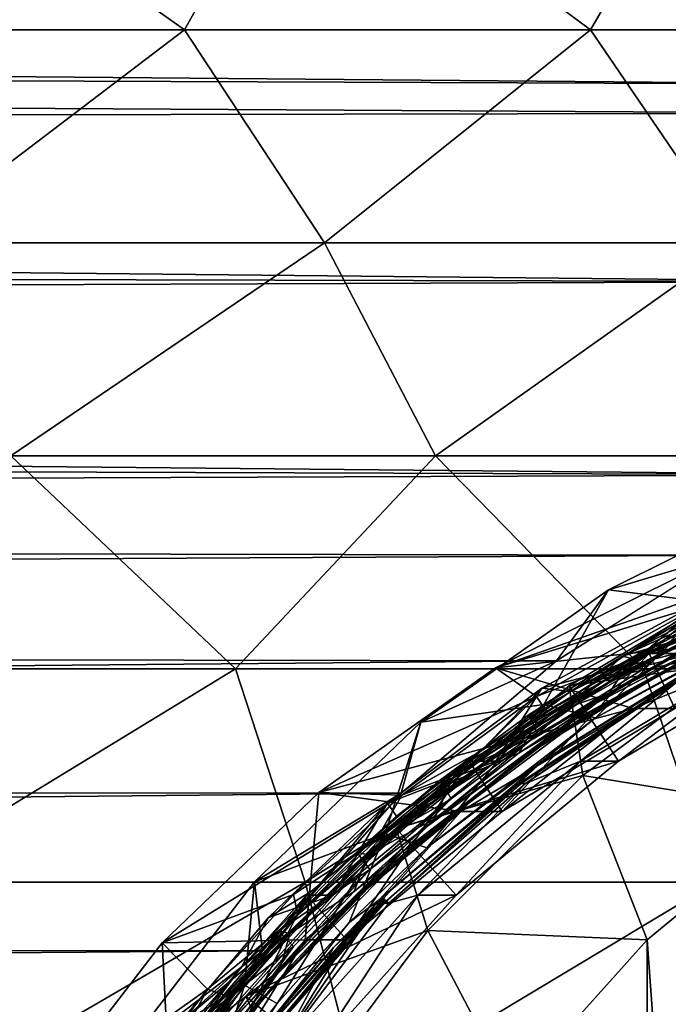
# Model space of a CAD drawing. Header units: metres. Extents: x -31 to 167, y -24 to 31.
# Tile 149 of 155: x 138 to 143, y 7 to 15. Entities that reach past the tile are written whole.
import ezdxf

# ---------------------------------------------------------------- set-up
doc = ezdxf.new("R2010")
doc.units = ezdxf.units.M
doc.layers.add('solid_12_381_042_XXX', color=7, linetype='CONTINUOUS')

msp = doc.modelspace()

# ---------------------------------------------------------------- linework, layer by layer
at = {"layer": 'solid_12_381_042_XXX'}
for points in [[(136.177429, 14.978, 115.367638), (139.408676, 14.978, 115.301346), (137.06546, 16.638573, 115.248383)], [(139.408676, 14.978, 115.301346), (140.335693, 16.638573, 115.180077), (137.06546, 16.638573, 115.248383)], [(139.408676, 14.978, 115.301346), (142.573349, 14.978, 115.232193), (140.335693, 16.638573, 115.180077)], [(142.573349, 14.978, 115.232193), (143.535187, 16.638573, 115.108749), (140.335693, 16.638573, 115.180077)], [(142.573349, 14.978, 115.232193), (145.688446, 14.978, 115.159149), (143.535187, 16.638573, 115.108749)], [(28.303297, 15.576653, 101.97419), (144.999954, 16.107777, 102.383728), (145.00058, 14.552499, 101.236214)], [(29.048815, 14.988964, 101.542625), (28.303297, 15.576653, 101.97419), (145.00058, 14.552499, 101.236214)], [(29.048815, 14.988964, 101.542625), (145.00058, 14.552499, 101.236214), (145.000717, 14.326185, 101.081863)], [(30.024618, 14.152139, 100.965179), (29.048815, 14.988964, 101.542625), (145.000717, 14.326185, 101.081863)], [(137.223083, 13.316502, 115.44381), (139.408676, 14.978, 115.301346), (136.177429, 14.978, 115.367638)], [(137.223083, 13.316502, 115.44381), (140.499893, 13.316502, 115.37516), (139.408676, 14.978, 115.301346)], [(140.499893, 13.316502, 115.37516), (142.573349, 14.978, 115.232193), (139.408676, 14.978, 115.301346)], [(140.499893, 13.316502, 115.37516), (143.70607, 13.316502, 115.303429), (142.573349, 14.978, 115.232193)], [(143.70607, 13.316502, 115.303429), (145.688446, 14.978, 115.159149), (142.573349, 14.978, 115.232193)], [(30.024618, 14.152139, 100.965179), (145.000717, 14.326185, 101.081863), (145.00174, 13.014167, 100.241463)], [(30.951422, 13.270651, 100.399101), (30.024618, 14.152139, 100.965179), (145.00174, 13.014167, 100.241463)], [(138.054214, 11.6551, 115.51796), (140.499893, 13.316502, 115.37516), (137.223083, 13.316502, 115.44381)], [(138.054214, 11.6551, 115.51796), (141.363602, 11.6551, 115.447479), (140.499893, 13.316502, 115.37516)], [(141.363602, 11.6551, 115.447479), (143.70607, 13.316502, 115.303429), (140.499893, 13.316502, 115.37516)], [(141.363602, 11.6551, 115.447479), (144.606155, 11.6551, 115.373474), (143.70607, 13.316502, 115.303429)], [(31.576788, 12.61931, 100.0047), (30.951422, 13.270651, 100.399101), (145.00174, 13.014167, 100.241463)], [(31.576788, 12.61931, 100.0047), (145.00174, 13.014167, 100.241463), (145.00322, 11.50598, 99.377716)], [(32.214603, 11.904685, 99.594887), (31.576788, 12.61931, 100.0047), (145.00322, 11.50598, 99.377716)], [(32.867771, 11.125128, 99.175835), (32.214603, 11.904685, 99.594887), (145.00322, 11.50598, 99.377716)], [(136.557404, 9.99354, 115.631905), (139.806122, 9.99354, 115.564751), (138.054214, 11.6551, 115.51796)], [(139.806122, 9.99354, 115.564751), (141.363602, 11.6551, 115.447479), (138.054214, 11.6551, 115.51796)], [(139.806122, 9.99354, 115.564751), (142.98555, 9.99354, 115.49469), (141.363602, 11.6551, 115.447479)], [(142.98555, 9.99354, 115.49469), (144.606155, 11.6551, 115.373474), (141.363602, 11.6551, 115.447479)], [(142.98555, 9.99354, 115.49469), (146.118881, 9.99354, 115.420479), (144.606155, 11.6551, 115.373474)], [(32.867771, 11.125128, 99.175835), (145.00322, 11.50598, 99.377716), (143.614212, 10.87923, 99.049805)], [(142.71196, 10.608809, 100.507248), (144.30545, 11.403251, 100.934219), (143.51738, 10.509386, 101.291664)], [(143.614212, 10.87923, 99.049805), (144.30545, 11.403251, 100.934219), (142.71196, 10.608809, 100.507248)], [(33.539204, 10.276634, 98.752991), (32.867771, 11.125128, 99.175835), (143.614212, 10.87923, 99.049805)], [(33.539204, 10.276634, 98.752991), (143.614212, 10.87923, 99.049805), (142.308578, 10.056041, 98.648941)], [(142.308578, 10.056041, 98.648941), (143.614212, 10.87923, 99.049805), (142.71196, 10.608809, 100.507248)], [(144.351364, 10.272413, 105.812325), (141.833389, 10.00241, 105.137634), (143.33609, 10.751594, 105.540276)], [(143.667877, 10.647615, 103.312607), (143.33609, 10.751594, 105.540276), (141.833389, 10.00241, 105.137634)], [(143.897995, 10.753017, 99.738007), (142.405289, 9.860728, 99.338036), (145.704453, 10.72631, 100.222038)], [(143.877808, 10.176752, 95.730385), (142.405289, 9.860728, 99.338036), (143.897995, 10.753017, 99.738007)], [(144.483704, 10.752342, 103.395599), (142.956467, 10.079146, 103.012321), (143.908371, 10.573343, 103.282295)], [(143.785461, 10.449109, 103.176491), (142.956467, 10.079146, 103.012321), (144.483704, 10.752342, 103.395599)], [(142.405289, 9.860728, 99.338036), (144.195648, 10.11336, 99.817757), (145.704453, 10.72631, 100.222038)], [(144.393036, 10.682837, 103.238785), (142.874756, 9.989788, 102.857994), (143.410309, 10.26501, 103.037224)], [(144.186768, 10.625648, 103.143021), (142.874756, 9.989788, 102.857994), (144.393036, 10.682837, 103.238785)], [(144.539703, 10.72629, 104.568695), (143.030869, 10.113314, 104.164398), (143.230026, 9.685396, 104.217766)], [(143.238129, 10.113441, 103.391716), (143.030869, 10.113314, 104.164398), (144.539703, 10.72629, 104.568695)], [(141.250656, 9.577355, 100.115692), (142.71196, 10.608809, 100.507248), (142.20993, 9.716538, 100.955818)], [(142.308578, 10.056041, 98.648941), (142.71196, 10.608809, 100.507248), (141.250656, 9.577355, 100.115692)], [(143.430771, 10.491644, 102.828522), (143.667877, 10.647615, 103.312607), (141.833389, 10.00241, 105.137634)], [(142.192352, 9.844061, 102.930176), (143.238129, 10.113441, 103.391716), (143.667877, 10.647615, 103.312607)], [(142.416794, 9.816396, 102.908592), (142.192352, 9.844061, 102.930176), (143.667877, 10.647615, 103.312607)], [(142.71196, 10.608809, 100.507248), (143.51738, 10.509386, 101.291664), (142.20993, 9.716538, 100.955818)], [(143.148087, 10.223391, 103.091438), (142.416794, 9.816396, 102.908592), (143.667877, 10.647615, 103.312607)], [(144.186768, 10.625648, 103.143021), (142.947983, 10.086611, 102.800583), (142.675369, 9.897287, 102.764198)], [(144.186768, 10.625648, 103.143021), (142.675369, 9.897287, 102.764198), (142.874756, 9.989788, 102.857994)], [(144.186768, 10.625648, 103.143021), (143.697266, 10.456371, 102.988358), (142.947983, 10.086611, 102.800583)], [(143.908371, 10.573343, 103.282295), (143.148087, 10.223391, 103.091438), (143.667877, 10.647615, 103.312607)], [(142.956467, 10.079146, 103.012321), (143.148087, 10.223391, 103.091438), (143.908371, 10.573343, 103.282295)], [(142.152573, 9.778186, 102.508682), (143.430771, 10.491644, 102.828522), (141.833389, 10.00241, 105.137634)], [(142.947983, 10.086611, 102.800583), (143.430771, 10.491644, 102.828522), (142.152573, 9.778186, 102.508682)], [(142.612595, 9.611533, 100.886101), (142.20993, 9.716538, 100.955818), (143.51738, 10.509386, 101.291664)], [(142.300705, 9.663507, 102.804932), (143.785461, 10.449109, 103.176491), (143.410309, 10.26501, 103.037224)], [(142.300705, 9.663507, 102.804932), (142.956467, 10.079146, 103.012321), (143.785461, 10.449109, 103.176491)], [(144.050919, 10.481606, 102.250687), (142.566452, 9.701452, 101.879105), (143.598633, 10.317639, 102.168564)], [(143.596771, 10.242085, 102.093185), (142.566452, 9.701452, 101.879105), (144.050919, 10.481606, 102.250687)], [(144.066589, 10.41526, 101.250229), (142.612595, 9.611533, 100.886101), (143.51738, 10.509386, 101.291664)], [(142.822418, 10.093147, 102.064598), (143.580856, 10.490026, 102.254784), (143.598633, 10.317639, 102.168564)], [(143.650909, 10.472581, 101.847801), (143.580856, 10.490026, 102.254784), (142.822418, 10.093147, 102.064598)], [(143.650909, 10.472581, 101.847801), (142.822418, 10.093147, 102.064598), (142.895966, 10.074142, 101.658646)], [(143.449097, 10.21335, 101.890167), (143.650909, 10.472581, 101.847801), (142.895966, 10.074142, 101.658646)], [(142.947983, 10.086611, 102.800583), (143.697266, 10.456371, 102.988358), (143.430771, 10.491644, 102.828522)], [(143.928635, 10.407907, 102.042122), (142.717758, 9.80431, 101.707245), (142.45256, 9.599892, 101.67289)], [(143.928635, 10.407907, 102.042122), (142.45256, 9.599892, 101.67289), (142.548889, 9.641488, 101.740891)], [(144.026962, 10.431048, 102.110718), (142.548889, 9.641488, 101.740891), (143.535919, 10.199084, 102.032768)], [(143.928635, 10.407907, 102.042122), (142.548889, 9.641488, 101.740891), (144.026962, 10.431048, 102.110718)], [(143.634247, 10.161926, 101.110252), (142.612595, 9.611533, 100.886101), (144.066589, 10.41526, 101.250229)], [(143.928635, 10.407907, 102.042122), (143.449097, 10.21335, 101.890167), (142.717758, 9.80431, 101.707245)], [(142.822418, 10.093147, 102.064598), (143.598633, 10.317639, 102.168564), (142.160599, 9.48252, 101.80912)], [(142.566452, 9.701452, 101.879105), (142.160599, 9.48252, 101.80912), (143.598633, 10.317639, 102.168564)], [(34.410034, 9.098486, 98.224548), (33.539204, 10.276634, 98.752991), (142.308578, 10.056041, 98.648941)], [(144.351364, 10.272413, 105.812325), (142.906403, 9.685308, 105.425148), (141.833389, 10.00241, 105.137634)], [(142.874756, 9.989788, 102.857994), (142.018555, 9.463392, 102.689445), (143.410309, 10.26501, 103.037224)], [(142.300705, 9.663507, 102.804932), (143.410309, 10.26501, 103.037224), (142.018555, 9.463392, 102.689445)], [(142.146515, 9.38826, 101.730927), (143.596771, 10.242085, 102.093185), (143.535919, 10.199084, 102.032768)], [(142.146515, 9.38826, 101.730927), (142.566452, 9.701452, 101.879105), (143.596771, 10.242085, 102.093185)], [(142.956467, 10.079146, 103.012321), (142.416794, 9.816396, 102.908592), (143.148087, 10.223391, 103.091438)], [(142.717758, 9.80431, 101.707245), (143.449097, 10.21335, 101.890167), (142.895966, 10.074142, 101.658646)], [(143.230026, 9.685396, 104.217766), (142.906403, 9.685308, 105.425148), (144.351364, 10.272413, 105.812325)], [(142.548889, 9.641488, 101.740891), (142.113419, 9.349077, 101.677544), (143.535919, 10.199084, 102.032768)], [(142.146515, 9.38826, 101.730927), (143.535919, 10.199084, 102.032768), (142.113419, 9.349077, 101.677544)], [(143.416595, 10.014183, 101.012207), (142.203125, 9.279618, 100.753014), (143.634247, 10.161926, 101.110252)], [(143.634247, 10.161926, 101.110252), (142.203125, 9.279618, 100.753014), (142.612595, 9.611533, 100.886101)], [(143.877808, 10.176752, 95.730385), (142.513031, 9.162435, 95.364693), (142.405289, 9.860728, 99.338036)], [(144.227783, 8.881629, 95.115868), (142.513031, 9.162435, 95.364693), (143.877808, 10.176752, 95.730385)], [(142.956467, 10.079146, 103.012321), (141.539474, 9.173491, 102.658852), (142.416794, 9.816396, 102.908592)], [(142.300705, 9.663507, 102.804932), (141.539474, 9.173491, 102.658852), (142.956467, 10.079146, 103.012321)], [(143.030869, 10.113314, 104.164398), (141.626846, 9.273973, 103.788193), (141.885468, 8.881629, 103.857491)], [(141.834305, 9.274331, 103.015564), (141.626846, 9.273973, 103.788193), (143.030869, 10.113314, 104.164398)], [(143.238129, 10.113441, 103.391716), (141.834305, 9.274331, 103.015564), (143.030869, 10.113314, 104.164398)], [(142.192352, 9.844061, 102.930176), (141.834305, 9.274331, 103.015564), (143.238129, 10.113441, 103.391716)], [(143.030869, 10.113314, 104.164398), (141.885468, 8.881629, 103.857491), (143.230026, 9.685396, 104.217766)], [(142.0952, 9.638099, 101.882851), (142.822418, 10.093147, 102.064598), (142.160599, 9.48252, 101.80912)], [(142.895966, 10.074142, 101.658646), (142.822418, 10.093147, 102.064598), (142.0952, 9.638099, 101.882851)], [(142.895966, 10.074142, 101.658646), (142.0952, 9.638099, 101.882851), (142.172333, 9.618004, 101.477852)], [(142.229904, 9.661386, 102.621162), (142.947983, 10.086611, 102.800583), (142.152573, 9.778186, 102.508682)], [(142.717758, 9.80431, 101.707245), (142.895966, 10.074142, 101.658646), (142.172333, 9.618004, 101.477852)], [(142.675369, 9.897287, 102.764198), (142.947983, 10.086611, 102.800583), (142.229904, 9.661386, 102.621162)], [(142.405289, 9.860728, 99.338036), (142.791687, 9.274079, 99.441566), (144.195648, 10.11336, 99.817757)], [(143.898117, 10.113441, 100.928604), (142.494293, 9.274331, 100.552452), (143.238541, 9.884969, 100.814629)], [(142.791687, 9.274079, 99.441566), (142.494293, 9.274331, 100.552452), (143.898117, 10.113441, 100.928604)], [(144.195648, 10.11336, 99.817757), (142.791687, 9.274079, 99.441566), (143.898117, 10.113441, 100.928604)], [(34.410034, 9.098486, 98.224548), (142.308578, 10.056041, 98.648941), (141.096863, 9.024458, 98.19384)], [(137.077316, 8.331073, 115.695801), (139.806122, 9.99354, 115.564751), (136.557404, 9.99354, 115.631905)], [(137.077316, 8.331073, 115.695801), (140.348312, 8.331073, 115.62748), (139.806122, 9.99354, 115.564751)], [(140.348312, 8.331073, 115.62748), (142.98555, 9.99354, 115.49469), (139.806122, 9.99354, 115.564751)], [(140.348312, 8.331073, 115.62748), (143.54863, 8.331073, 115.556122), (142.98555, 9.99354, 115.49469)], [(142.906403, 9.685308, 105.425148), (140.455566, 9.029867, 104.768448), (141.833389, 10.00241, 105.137634)], [(142.152573, 9.778186, 102.508682), (141.833389, 10.00241, 105.137634), (140.455566, 9.029867, 104.768448)], [(141.096863, 9.024458, 98.19384), (142.308578, 10.056041, 98.648941), (141.250656, 9.577355, 100.115692)], [(142.874756, 9.989788, 102.857994), (141.471146, 9.066493, 102.508118), (142.018555, 9.463392, 102.689445)], [(142.675369, 9.897287, 102.764198), (141.471146, 9.066493, 102.508118), (142.874756, 9.989788, 102.857994)], [(142.005295, 9.094719, 100.660355), (142.203125, 9.279618, 100.753014), (143.416595, 10.014183, 101.012207)], [(142.005295, 9.094719, 100.660355), (143.416595, 10.014183, 101.012207), (142.032471, 9.098969, 100.623985)], [(143.416595, 10.014183, 101.012207), (143.209686, 9.884271, 100.917473), (142.032471, 9.098969, 100.623985)], [(143.54863, 8.331073, 115.556122), (146.118881, 9.99354, 115.420479), (142.98555, 9.99354, 115.49469)], [(142.192352, 9.844061, 102.930176), (140.990891, 8.945621, 102.619987), (141.834305, 9.274331, 103.015564)], [(141.720093, 9.355796, 102.735229), (140.990891, 8.945621, 102.619987), (142.192352, 9.844061, 102.930176)], [(142.405289, 9.860728, 99.338036), (141.059219, 8.749337, 98.977356), (142.791687, 9.274079, 99.441566)], [(142.513031, 9.162435, 95.364693), (141.059219, 8.749337, 98.977356), (142.405289, 9.860728, 99.338036)], [(142.675369, 9.897287, 102.764198), (141.546753, 9.183615, 102.451019), (141.286285, 8.941219, 102.418213)], [(142.675369, 9.897287, 102.764198), (141.286285, 8.941219, 102.418213), (141.471146, 9.066493, 102.508118)], [(142.675369, 9.897287, 102.764198), (142.229904, 9.661386, 102.621162), (141.546753, 9.183615, 102.451019)], [(142.416794, 9.816396, 102.908592), (141.720093, 9.355796, 102.735229), (142.192352, 9.844061, 102.930176)], [(142.066742, 9.099848, 100.500648), (142.032471, 9.098969, 100.623985), (143.209686, 9.884271, 100.917473)], [(143.238541, 9.884969, 100.814629), (142.066742, 9.099848, 100.500648), (143.209686, 9.884271, 100.917473)], [(142.494293, 9.274331, 100.552452), (142.066742, 9.099848, 100.500648), (143.238541, 9.884969, 100.814629)], [(141.103104, 9.008208, 102.247086), (142.152573, 9.778186, 102.508682), (140.455566, 9.029867, 104.768448)], [(141.546753, 9.183615, 102.451019), (142.152573, 9.778186, 102.508682), (141.103104, 9.008208, 102.247086)], [(141.539474, 9.173491, 102.658852), (141.720093, 9.355796, 102.735229), (142.416794, 9.816396, 102.908592)], [(141.546753, 9.183615, 102.451019), (142.229904, 9.661386, 102.621162), (142.152573, 9.778186, 102.508682)], [(142.017761, 9.33935, 101.53273), (142.717758, 9.80431, 101.707245), (142.172333, 9.618004, 101.477852)], [(142.45256, 9.599892, 101.67289), (142.717758, 9.80431, 101.707245), (142.017761, 9.33935, 101.53273)], [(142.906403, 9.685308, 105.425148), (141.56221, 8.881849, 105.064972), (140.455566, 9.029867, 104.768448)], [(141.250656, 9.577355, 100.115692), (142.20993, 9.716538, 100.955818), (140.972549, 8.709258, 100.639435)], [(141.29689, 8.598849, 100.559128), (140.972549, 8.709258, 100.639435), (142.20993, 9.716538, 100.955818)], [(142.566452, 9.701452, 101.879105), (141.214859, 8.701648, 101.542984), (142.160599, 9.48252, 101.80912)], [(142.146515, 9.38826, 101.730927), (141.214859, 8.701648, 101.542984), (142.566452, 9.701452, 101.879105)], [(142.612595, 9.611533, 100.886101), (141.29689, 8.598849, 100.559128), (142.20993, 9.716538, 100.955818)], [(141.885468, 8.881629, 103.857491), (141.56221, 8.881849, 105.064972), (142.906403, 9.685308, 105.425148)], [(143.230026, 9.685396, 104.217766), (141.885468, 8.881629, 103.857491), (142.906403, 9.685308, 105.425148)], [(140.950485, 8.65779, 102.469254), (142.300705, 9.663507, 102.804932), (142.018555, 9.463392, 102.689445)], [(140.950485, 8.65779, 102.469254), (141.539474, 9.173491, 102.658852), (142.300705, 9.663507, 102.804932)], [(142.45256, 9.599892, 101.67289), (141.35437, 8.82222, 101.367912), (141.115433, 8.574796, 101.340637)], [(142.45256, 9.599892, 101.67289), (141.115433, 8.574796, 101.340637), (141.205826, 8.633754, 101.407051)], [(142.548889, 9.641488, 101.740891), (141.205826, 8.633754, 101.407051), (142.113419, 9.349077, 101.677544)], [(142.45256, 9.599892, 101.67289), (141.205826, 8.633754, 101.407051), (142.548889, 9.641488, 101.740891)], [(142.203125, 9.279618, 100.753014), (141.29689, 8.598849, 100.559128), (142.612595, 9.611533, 100.886101)], [(142.45256, 9.599892, 101.67289), (142.017761, 9.33935, 101.53273), (141.35437, 8.82222, 101.367912)], [(141.403366, 9.127494, 101.710739), (142.0952, 9.638099, 101.882851), (142.160599, 9.48252, 101.80912)], [(142.172333, 9.618004, 101.477852), (142.0952, 9.638099, 101.882851), (141.403366, 9.127494, 101.710739)], [(142.172333, 9.618004, 101.477852), (141.403366, 9.127494, 101.710739), (141.484131, 9.106788, 101.306427)], [(142.017761, 9.33935, 101.53273), (142.172333, 9.618004, 101.477852), (141.484131, 9.106788, 101.306427)], [(139.954269, 8.332021, 99.768326), (141.250656, 9.577355, 100.115692), (140.972549, 8.709258, 100.639435)], [(141.096863, 9.024458, 98.19384), (141.250656, 9.577355, 100.115692), (139.954269, 8.332021, 99.768326)], [(141.471146, 9.066493, 102.508118), (140.753891, 8.46325, 102.375496), (142.018555, 9.463392, 102.689445)], [(140.950485, 8.65779, 102.469254), (142.018555, 9.463392, 102.689445), (140.753891, 8.46325, 102.375496)], [(141.214859, 8.701648, 101.542984), (141.487396, 8.981366, 101.641716), (142.160599, 9.48252, 101.80912)], [(141.403366, 9.127494, 101.710739), (142.160599, 9.48252, 101.80912), (141.487396, 8.981366, 101.641716)], [(140.844635, 8.324564, 101.407982), (142.146515, 9.38826, 101.730927), (142.113419, 9.349077, 101.677544)], [(140.844635, 8.324564, 101.407982), (141.214859, 8.701648, 101.542984), (142.146515, 9.38826, 101.730927)], [(141.205826, 8.633754, 101.407051), (140.829788, 8.290506, 101.359222), (142.113419, 9.349077, 101.677544)], [(140.844635, 8.324564, 101.407982), (142.113419, 9.349077, 101.677544), (140.829788, 8.290506, 101.359222)], [(141.720093, 9.355796, 102.735229), (141.060211, 8.844022, 102.571289), (140.990891, 8.945621, 102.619987)], [(141.539474, 9.173491, 102.658852), (141.060211, 8.844022, 102.571289), (141.720093, 9.355796, 102.735229)], [(141.35437, 8.82222, 101.367912), (142.017761, 9.33935, 101.53273), (141.484131, 9.106788, 101.306427)], [(141.626846, 9.273973, 103.788193), (140.360565, 8.228529, 103.448898), (140.67276, 7.880441, 103.532547)], [(140.567841, 8.228732, 102.676216), (140.360565, 8.228529, 103.448898), (141.626846, 9.273973, 103.788193)], [(141.834305, 9.274331, 103.015564), (140.567841, 8.228732, 102.676216), (141.626846, 9.273973, 103.788193)], [(140.990891, 8.945621, 102.619987), (140.567841, 8.228732, 102.676216), (141.834305, 9.274331, 103.015564)], [(141.626846, 9.273973, 103.788193), (140.67276, 7.880441, 103.532547), (141.885468, 8.881629, 103.857491)], [(142.005295, 9.094719, 100.660355), (140.925369, 8.193325, 100.436325), (142.203125, 9.279618, 100.753014)], [(142.203125, 9.279618, 100.753014), (140.925369, 8.193325, 100.436325), (141.29689, 8.598849, 100.559128)], [(141.059219, 8.749337, 98.977356), (141.525375, 8.22865, 99.102264), (142.791687, 9.274079, 99.441566)], [(142.494293, 9.274331, 100.552452), (141.227829, 8.228732, 100.213104), (142.066742, 9.099848, 100.500648)], [(141.525375, 8.22865, 99.102264), (141.227829, 8.228732, 100.213104), (142.494293, 9.274331, 100.552452)], [(142.791687, 9.274079, 99.441566), (141.525375, 8.22865, 99.102264), (142.494293, 9.274331, 100.552452)], [(141.539474, 9.173491, 102.658852), (140.280289, 8.067858, 102.347038), (141.060211, 8.844022, 102.571289)], [(140.950485, 8.65779, 102.469254), (140.280289, 8.067858, 102.347038), (141.539474, 9.173491, 102.658852)], [(140.899979, 8.654736, 102.29052), (141.546753, 9.183615, 102.451019), (141.103104, 9.008208, 102.247086)], [(141.286285, 8.941219, 102.418213), (141.546753, 9.183615, 102.451019), (140.899979, 8.654736, 102.29052)], [(142.513031, 9.162435, 95.364693), (141.305145, 7.953513, 95.041039), (141.059219, 8.749337, 98.977356)], [(143.015076, 7.880441, 94.790916), (141.305145, 7.953513, 95.041039), (142.513031, 9.162435, 95.364693)], [(143.015076, 7.880441, 94.790916), (142.513031, 9.162435, 95.364693), (144.227783, 8.881629, 95.115868)], [(35.159969, 7.963207, 97.782082), (34.410034, 9.098486, 98.224548), (141.096863, 9.024458, 98.19384)], [(141.471146, 9.066493, 102.508118), (140.228821, 7.94657, 102.20076), (140.753891, 8.46325, 102.375496)], [(141.286285, 8.941219, 102.418213), (140.228821, 7.94657, 102.20076), (141.471146, 9.066493, 102.508118)], [(140.750992, 8.564276, 101.548851), (141.403366, 9.127494, 101.710739), (141.487396, 8.981366, 101.641716)], [(141.484131, 9.106788, 101.306427), (141.403366, 9.127494, 101.710739), (140.750992, 8.564276, 101.548851)], [(141.484131, 9.106788, 101.306427), (140.750992, 8.564276, 101.548851), (140.835312, 8.543447, 101.145508)], [(140.75502, 7.976527, 100.350952), (140.925369, 8.193325, 100.436325), (142.005295, 9.094719, 100.660355)], [(140.75502, 7.976527, 100.350952), (142.005295, 9.094719, 100.660355), (140.962402, 8.166521, 100.358353)], [(141.35437, 8.82222, 101.367912), (141.484131, 9.106788, 101.306427), (140.835312, 8.543447, 101.145508)], [(142.032471, 9.098969, 100.623985), (141.000793, 8.166521, 100.215042), (140.962402, 8.166521, 100.358353)], [(142.005295, 9.094719, 100.660355), (142.032471, 9.098969, 100.623985), (140.962402, 8.166521, 100.358353)], [(142.066742, 9.099848, 100.500648), (141.000793, 8.166521, 100.215042), (142.032471, 9.098969, 100.623985)], [(141.227829, 8.228732, 100.213104), (141.000793, 8.166521, 100.215042), (142.066742, 9.099848, 100.500648)], [(35.159969, 7.963207, 97.782082), (141.096863, 9.024458, 98.19384), (140.015442, 7.794255, 97.722054)], [(140.348999, 7.880207, 104.739891), (139.233597, 7.85603, 104.441017), (140.455566, 9.029867, 104.768448)], [(141.103104, 9.008208, 102.247086), (140.455566, 9.029867, 104.768448), (139.233597, 7.85603, 104.441017)], [(140.258102, 8.234556, 102.038025), (141.103104, 9.008208, 102.247086), (139.233597, 7.85603, 104.441017)], [(140.015442, 7.794255, 97.722054), (141.096863, 9.024458, 98.19384), (139.954269, 8.332021, 99.768326)], [(140.899979, 8.654736, 102.29052), (141.103104, 9.008208, 102.247086), (140.258102, 8.234556, 102.038025)], [(141.56221, 8.881849, 105.064972), (140.348999, 7.880207, 104.739891), (140.455566, 9.029867, 104.768448)], [(140.990891, 8.945621, 102.619987), (140.063751, 8.055119, 102.380852), (140.567841, 8.228732, 102.676216)], [(140.438416, 8.283064, 102.417175), (140.063751, 8.055119, 102.380852), (140.990891, 8.945621, 102.619987)], [(141.286285, 8.941219, 102.418213), (140.291183, 8.075551, 102.140068), (140.064758, 7.792934, 102.116302)], [(141.286285, 8.941219, 102.418213), (140.064758, 7.792934, 102.116302), (140.228821, 7.94657, 102.20076)], [(141.286285, 8.941219, 102.418213), (140.899979, 8.654736, 102.29052), (140.291183, 8.075551, 102.140068)], [(141.060211, 8.844022, 102.571289), (140.438416, 8.283064, 102.417175), (140.990891, 8.945621, 102.619987)], [(140.750992, 8.564276, 101.548851), (141.487396, 8.981366, 101.641716), (140.851822, 8.429407, 101.484169)], [(141.214859, 8.701648, 101.542984), (140.851822, 8.429407, 101.484169), (141.487396, 8.981366, 101.641716)], [(140.280289, 8.067858, 102.347038), (140.438416, 8.283064, 102.417175), (141.060211, 8.844022, 102.571289)], [(140.67276, 7.880441, 103.532547), (140.348999, 7.880207, 104.739891), (141.56221, 8.881849, 105.064972)], [(141.885468, 8.881629, 103.857491), (140.67276, 7.880441, 103.532547), (141.56221, 8.881849, 105.064972)], [(144.227631, -8.881525, 95.115822), (143.015076, 7.880441, 94.790916), (144.227783, 8.881629, 95.115868)], [(140.731781, 8.256474, 101.213844), (141.35437, 8.82222, 101.367912), (140.835312, 8.543447, 101.145508)], [(141.115433, 8.574796, 101.340637), (141.35437, 8.82222, 101.367912), (140.731781, 8.256474, 101.213844)], [(139.954269, 8.332021, 99.768326), (140.972549, 8.709258, 100.639435), (139.876801, 7.527767, 100.360672)], [(140.129959, 7.383973, 100.2715), (139.876801, 7.527767, 100.360672), (140.972549, 8.709258, 100.639435)], [(141.059219, 8.749337, 98.977356), (139.886719, 7.441215, 98.663185), (141.525375, 8.22865, 99.102264)], [(141.305145, 7.953513, 95.041039), (139.886719, 7.441215, 98.663185), (141.059219, 8.749337, 98.977356)], [(141.214859, 8.701648, 101.542984), (140.038071, 7.519782, 101.252724), (140.851822, 8.429407, 101.484169)], [(140.844635, 8.324564, 101.407982), (140.038071, 7.519782, 101.252724), (141.214859, 8.701648, 101.542984)], [(140.692841, 8.015716, 100.409897), (140.129959, 7.383973, 100.2715), (140.972549, 8.709258, 100.639435)], [(141.29689, 8.598849, 100.559128), (140.692841, 8.015716, 100.409897), (140.972549, 8.709258, 100.639435)], [(139.776779, 7.470099, 102.179871), (140.950485, 8.65779, 102.469254), (140.753891, 8.46325, 102.375496)], [(139.776779, 7.470099, 102.179871), (140.280289, 8.067858, 102.347038), (140.950485, 8.65779, 102.469254)], [(141.205826, 8.633754, 101.407051), (140.039108, 7.445928, 101.119453), (140.829788, 8.290506, 101.359222)], [(141.115433, 8.574796, 101.340637), (140.039108, 7.445928, 101.119453), (141.205826, 8.633754, 101.407051)], [(140.291183, 8.075551, 102.140068), (140.899979, 8.654736, 102.29052), (140.258102, 8.234556, 102.038025)], [(141.115433, 8.574796, 101.340637), (140.151154, 7.643075, 101.070824), (139.957993, 7.371691, 101.055466)], [(141.115433, 8.574796, 101.340637), (139.957993, 7.371691, 101.055466), (140.039108, 7.445928, 101.119453)], [(140.141846, 7.951685, 101.398209), (140.750992, 8.564276, 101.548851), (140.851822, 8.429407, 101.484169)], [(140.835312, 8.543447, 101.145508), (140.750992, 8.564276, 101.548851), (140.141846, 7.951685, 101.398209)], [(140.835312, 8.543447, 101.145508), (140.141846, 7.951685, 101.398209), (140.229538, 7.93122, 100.996094)], [(141.115433, 8.574796, 101.340637), (140.731781, 8.256474, 101.213844), (140.151154, 7.643075, 101.070824)], [(140.731781, 8.256474, 101.213844), (140.835312, 8.543447, 101.145508), (140.229538, 7.93122, 100.996094)], [(140.925369, 8.193325, 100.436325), (140.692841, 8.015716, 100.409897), (141.29689, 8.598849, 100.559128)], [(140.228821, 7.94657, 102.20076), (139.640823, 7.283117, 102.101501), (140.753891, 8.46325, 102.375496)], [(139.776779, 7.470099, 102.179871), (140.753891, 8.46325, 102.375496), (139.640823, 7.283117, 102.101501)], [(140.038071, 7.519782, 101.252724), (140.258026, 7.829737, 101.337631), (140.851822, 8.429407, 101.484169)], [(140.141846, 7.951685, 101.398209), (140.851822, 8.429407, 101.484169), (140.258026, 7.829737, 101.337631)], [(137.493149, 6.666947, 115.750961), (140.348312, 8.331073, 115.62748), (137.077316, 8.331073, 115.695801)], [(137.493149, 6.666947, 115.750961), (140.780991, 6.666947, 115.681717), (140.348312, 8.331073, 115.62748)], [(138.851685, 6.900628, 99.472893), (139.954269, 8.332021, 99.768326), (139.876801, 7.527767, 100.360672)], [(140.015442, 7.794255, 97.722054), (139.954269, 8.332021, 99.768326), (138.851685, 6.900628, 99.472893)], [(139.729263, 7.092462, 101.133774), (140.844635, 8.324564, 101.407982), (140.248291, 7.689181, 101.215958)], [(139.729263, 7.092462, 101.133774), (140.038071, 7.519782, 101.252724), (140.844635, 8.324564, 101.407982)], [(140.844635, 8.324564, 101.407982), (140.829788, 8.290506, 101.359222), (140.248291, 7.689181, 101.215958)], [(140.780991, 6.666947, 115.681717), (143.54863, 8.331073, 115.556122), (140.348312, 8.331073, 115.62748)], [(140.780991, 6.666947, 115.681717), (143.998856, 6.666947, 115.609268), (143.54863, 8.331073, 115.556122)], [(139.588959, 7.494861, 101.873276), (140.258102, 8.234556, 102.038025), (139.233597, 7.85603, 104.441017)], [(140.360565, 8.228529, 103.448898), (139.258209, 6.998526, 103.153519), (139.617111, 6.70262, 103.249687)], [(139.465164, 6.998419, 102.380753), (139.258209, 6.998526, 103.153519), (140.360565, 8.228529, 103.448898)], [(139.361572, 7.223276, 102.200447), (139.465164, 6.998419, 102.380753), (140.567841, 8.228732, 102.676216)], [(140.063751, 8.055119, 102.380852), (139.361572, 7.223276, 102.200447), (140.567841, 8.228732, 102.676216)], [(140.567841, 8.228732, 102.676216), (139.465164, 6.998419, 102.380753), (140.360565, 8.228529, 103.448898)], [(140.291183, 8.075551, 102.140068), (140.258102, 8.234556, 102.038025), (139.588959, 7.494861, 101.873276)], [(140.360565, 8.228529, 103.448898), (139.617111, 6.70262, 103.249687), (140.67276, 7.880441, 103.532547)], [(140.438416, 8.283064, 102.417175), (139.853104, 7.669129, 102.272598), (140.063751, 8.055119, 102.380852)], [(140.280289, 8.067858, 102.347038), (139.853104, 7.669129, 102.272598), (140.438416, 8.283064, 102.417175)], [(139.886719, 7.441215, 98.663185), (140.423096, 6.998779, 98.806908), (141.525375, 8.22865, 99.102264)], [(140.039108, 7.445928, 101.119453), (140.248291, 7.689181, 101.215958), (140.829788, 8.290506, 101.359222)], [(141.227829, 8.228732, 100.213104), (140.125153, 6.998419, 99.917641), (141.000793, 8.166521, 100.215042)], [(140.423096, 6.998779, 98.806908), (140.125153, 6.998419, 99.917641), (141.227829, 8.228732, 100.213104)], [(140.151154, 7.643075, 101.070824), (140.731781, 8.256474, 101.213844), (140.229538, 7.93122, 100.996094)], [(141.525375, 8.22865, 99.102264), (140.423096, 6.998779, 98.806908), (141.227829, 8.228732, 100.213104)], [(140.75502, 7.976527, 100.350952), (139.83728, 6.945875, 100.169113), (140.925369, 8.193325, 100.436325)], [(140.925369, 8.193325, 100.436325), (139.83728, 6.945875, 100.169113), (140.692841, 8.015716, 100.409897)], [(140.965027, 8.188066, 100.268509), (140.021408, 7.174345, 100.004463), (139.875183, 6.936738, 100.000793)], [(139.875183, 6.936738, 100.000793), (140.969604, 8.171293, 100.313705), (140.965027, 8.188066, 100.268509)], [(139.875183, 6.936738, 100.000793), (139.883713, 6.924576, 100.047005), (140.969604, 8.171293, 100.313705)], [(139.883713, 6.924576, 100.047005), (139.877457, 6.920533, 100.090469), (140.962402, 8.166521, 100.358353)], [(140.75502, 7.976527, 100.350952), (140.962402, 8.166521, 100.358353), (139.877457, 6.920533, 100.090469)], [(140.969604, 8.171293, 100.313705), (139.883713, 6.924576, 100.047005), (140.962402, 8.166521, 100.358353)], [(140.965027, 8.188066, 100.268509), (140.570328, 7.820591, 100.139114), (140.021408, 7.174345, 100.004463)], [(140.125153, 6.998419, 99.917641), (140.752945, 8.011235, 100.186157), (140.952667, 8.208854, 100.237396)], [(140.125153, 6.998419, 99.917641), (140.952667, 8.208854, 100.237396), (141.000793, 8.166521, 100.215042)], [(140.752945, 8.011235, 100.186157), (140.570328, 7.820591, 100.139114), (140.965027, 8.188066, 100.268509)], [(140.752945, 8.011235, 100.186157), (140.965027, 8.188066, 100.268509), (140.952667, 8.208854, 100.237396)], [(141.000793, 8.166521, 100.215042), (140.952667, 8.208854, 100.237396), (140.965027, 8.188066, 100.268509)], [(141.000793, 8.166521, 100.215042), (140.969604, 8.171293, 100.313705), (140.962402, 8.166521, 100.358353)], [(141.000793, 8.166521, 100.215042), (140.965027, 8.188066, 100.268509), (140.969604, 8.171293, 100.313705)], [(140.280289, 8.067858, 102.347038), (139.214157, 6.806726, 102.085503), (139.853104, 7.669129, 102.272598)], [(139.776779, 7.470099, 102.179871), (139.214157, 6.806726, 102.085503), (140.280289, 8.067858, 102.347038)], [(139.721848, 7.445874, 102.000046), (140.291183, 8.075551, 102.140068), (139.588959, 7.494861, 101.873276)], [(140.064758, 7.792934, 102.116302), (140.291183, 8.075551, 102.140068), (139.721848, 7.445874, 102.000046)], [(139.853104, 7.669129, 102.272598), (139.361572, 7.223276, 102.200447), (140.063751, 8.055119, 102.380852)], [(139.83728, 6.945875, 100.169113), (140.129959, 7.383973, 100.2715), (140.692841, 8.015716, 100.409897)], [(140.125153, 6.998419, 99.917641), (140.570328, 7.820591, 100.139114), (140.752945, 8.011235, 100.186157)], [(35.722015, 6.987936, 97.455101), (35.159969, 7.963207, 97.782082), (140.015442, 7.794255, 97.722054)], [(140.228821, 7.94657, 102.20076), (139.182281, 6.676051, 101.944305), (139.640823, 7.283117, 102.101501)], [(140.064758, 7.792934, 102.116302), (139.182281, 6.676051, 101.944305), (140.228821, 7.94657, 102.20076)], [(139.579346, 7.293234, 101.259895), (140.141846, 7.951685, 101.398209), (140.258026, 7.829737, 101.337631)], [(140.229538, 7.93122, 100.996094), (140.141846, 7.951685, 101.398209), (139.579346, 7.293234, 101.259895)], [(140.229538, 7.93122, 100.996094), (139.579346, 7.293234, 101.259895), (139.670303, 7.273567, 100.858704)], [(140.151154, 7.643075, 101.070824), (140.229538, 7.93122, 100.996094), (139.670303, 7.273567, 100.858704)], [(139.70076, 6.705548, 100.092545), (139.83728, 6.945875, 100.169113), (140.75502, 7.976527, 100.350952)], [(139.70076, 6.705548, 100.092545), (140.75502, 7.976527, 100.350952), (139.877457, 6.920533, 100.090469)], [(141.305145, 7.953513, 95.041039), (140.279495, 6.575198, 94.76622), (139.886719, 7.441215, 98.663185)], [(141.959427, 6.70262, 94.508064), (140.279495, 6.575198, 94.76622), (141.305145, 7.953513, 95.041039)], [(141.959427, 6.70262, 94.508064), (141.305145, 7.953513, 95.041039), (143.015076, 7.880441, 94.790916)], [(139.293701, 6.702749, 104.457123), (138.194138, 6.506598, 104.162498), (139.233597, 7.85603, 104.441017)], [(139.588959, 7.494861, 101.873276), (139.233597, 7.85603, 104.441017), (138.194138, 6.506598, 104.162498)], [(140.348999, 7.880207, 104.739891), (139.293701, 6.702749, 104.457123), (139.233597, 7.85603, 104.441017)], [(139.617111, 6.70262, 103.249687), (139.293701, 6.702749, 104.457123), (140.348999, 7.880207, 104.739891)], [(140.67276, 7.880441, 103.532547), (139.617111, 6.70262, 103.249687), (140.348999, 7.880207, 104.739891)], [(143.014938, -7.880322, 94.790886), (141.959427, 6.70262, 94.508064), (143.015076, 7.880441, 94.790916)], [(144.227631, -8.881525, 95.115822), (143.014938, -7.880322, 94.790886), (143.015076, 7.880441, 94.790916)], [(35.722015, 6.987936, 97.455101), (140.015442, 7.794255, 97.722054), (139.106308, 6.404825, 97.283112)], [(139.106308, 6.404825, 97.283112), (140.015442, 7.794255, 97.722054), (138.851685, 6.900628, 99.472893)], [(140.064758, 7.792934, 102.116302), (139.198685, 6.772356, 101.872055), (139.044281, 6.501324, 101.866562)], [(140.064758, 7.792934, 102.116302), (139.044281, 6.501324, 101.866562), (139.182281, 6.676051, 101.944305)], [(140.064758, 7.792934, 102.116302), (139.721848, 7.445874, 102.000046), (139.198685, 6.772356, 101.872055)], [(139.579346, 7.293234, 101.259895), (140.258026, 7.829737, 101.337631), (139.710281, 7.186433, 101.203148)], [(140.038071, 7.519782, 101.252724), (139.710281, 7.186433, 101.203148), (140.258026, 7.829737, 101.337631)], [(140.021408, 7.174345, 100.004463), (140.570328, 7.820591, 100.139114), (140.036499, 7.207543, 100.002037)], [(140.125153, 6.998419, 99.917641), (140.036499, 7.207543, 100.002037), (140.570328, 7.820591, 100.139114)], [(140.039108, 7.445928, 101.119453), (139.711777, 7.044685, 101.084457), (140.248291, 7.689181, 101.215958)], [(139.729263, 7.092462, 101.133774), (140.248291, 7.689181, 101.215958), (139.711777, 7.044685, 101.084457)], [(139.214157, 6.806726, 102.085503), (139.314667, 7.011462, 102.14045), (139.853104, 7.669129, 102.272598)], [(139.853104, 7.669129, 102.272598), (139.314667, 7.011462, 102.14045), (139.361572, 7.223276, 102.200447)], [(139.615753, 6.985535, 100.939621), (140.151154, 7.643075, 101.070824), (139.670303, 7.273567, 100.858704)], [(139.957993, 7.371691, 101.055466), (140.151154, 7.643075, 101.070824), (139.615753, 6.985535, 100.939621)], [(138.851685, 6.900628, 99.472893), (139.876801, 7.527767, 100.360672), (138.949417, 6.197494, 100.126198)], [(139.613998, 6.710157, 100.145332), (138.949417, 6.197494, 100.126198), (139.876801, 7.527767, 100.360672)], [(140.129959, 7.383973, 100.2715), (139.613998, 6.710157, 100.145332), (139.876801, 7.527767, 100.360672)], [(139.064301, 6.811016, 101.744873), (139.588959, 7.494861, 101.873276), (138.194138, 6.506598, 104.162498)], [(138.810501, 6.153097, 101.944122), (139.776779, 7.470099, 102.179871), (139.640823, 7.283117, 102.101501)], [(138.810501, 6.153097, 101.944122), (139.214157, 6.806726, 102.085503), (139.776779, 7.470099, 102.179871)], [(139.198685, 6.772356, 101.872055), (139.588959, 7.494861, 101.873276), (139.064301, 6.811016, 101.744873)], [(140.038071, 7.519782, 101.252724), (139.067078, 6.207811, 101.015686), (139.710281, 7.186433, 101.203148)], [(139.729263, 7.092462, 101.133774), (139.067078, 6.207811, 101.015686), (140.038071, 7.519782, 101.252724)], [(139.198685, 6.772356, 101.872055), (139.721848, 7.445874, 102.000046), (139.588959, 7.494861, 101.873276)], [(139.886719, 7.441215, 98.663185), (138.915955, 5.966896, 98.403069), (140.423096, 6.998779, 98.806908)], [(140.279495, 6.575198, 94.76622), (138.915955, 5.966896, 98.403069), (139.886719, 7.441215, 98.663185)], [(140.039108, 7.445928, 101.119453), (139.079193, 6.130502, 100.8853), (139.711777, 7.044685, 101.084457)], [(139.957993, 7.371691, 101.055466), (139.079193, 6.130502, 100.8853), (140.039108, 7.445928, 101.119453)], [(139.83728, 6.945875, 100.169113), (139.613998, 6.710157, 100.145332), (140.129959, 7.383973, 100.2715)]]:
    msp.add_3dface(points, dxfattribs=at)

doc.saveas('drawing.dxf')
